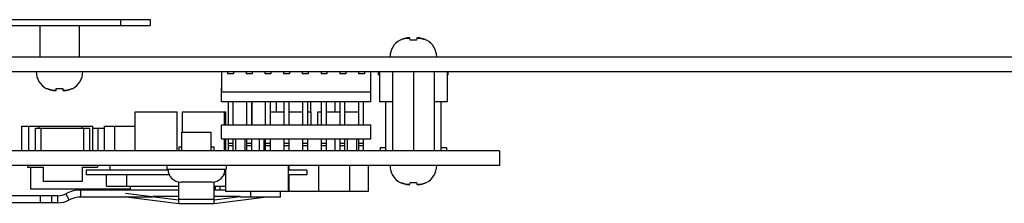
# Model space of a CAD drawing. Header units: inches. Extents: x 0.2 to 16.8, y 0.1 to 10.8.
# Tile 10 of 19: x 8.777 to 11.27, y 8.276 to 8.742. Entities that reach past the tile are written whole.
import ezdxf

# ---------------------------------------------------------------- set-up
doc = ezdxf.new("R2010")
doc.units = ezdxf.units.IN
doc.header["$LTSCALE"] = 0.935
doc.header["$MEASUREMENT"] = 0
doc.layers.get('0').update_dxf_attribs({"linetype": 'CONTINUOUS'})

msp = doc.modelspace()

# ---------------------------------------------------------------- linework, layer by layer
at = {"color": 7, "linetype": 'CONTINUOUS'}
for p, q in [((6.75519, 8.7417), (9.1072, 8.7417)), ((8.82851, 8.7267), (8.82851, 8.64721)), ((8.92749, 8.7267), (8.92749, 8.64721)), ((9.0322, 8.7417), (9.0322, 8.7267)), ((9.1072, 8.7417), (9.1072, 8.7267)), ((9.74144, 8.68992), (9.74043, 8.68992)), ((9.76507, 8.69424), (9.75368, 8.69424)), ((9.76562, 8.68992), (9.76497, 8.69507)), ((9.78198, 8.68992), (9.76562, 8.68992)), ((9.78263, 8.69507), (9.78198, 8.68992)), ((9.79392, 8.69424), (9.78252, 8.69424)), ((9.80717, 8.68992), (9.80615, 8.68992)), ((6.7816, 8.64721), (13.8334, 8.64721)), ((6.62978, 8.61001), (13.83884, 8.61001)), ((9.28804, 8.61001), (9.28804, 8.55781)), ((9.3031, 8.61001), (9.3031, 8.60401)), ((9.3181, 8.60401), (9.3031, 8.60401)), ((9.3181, 8.61001), (9.3181, 8.60401)), ((9.3505, 8.61001), (9.3505, 8.60401)), ((9.3655, 8.60401), (9.3505, 8.60401)), ((9.3655, 8.61001), (9.3655, 8.60401)), ((9.3979, 8.61001), (9.3979, 8.60401)), ((9.4129, 8.60401), (9.3979, 8.60401)), ((9.4129, 8.61001), (9.4129, 8.60401)), ((9.4453, 8.61001), (9.4453, 8.60401)), ((9.4603, 8.60401), (9.4453, 8.60401)), ((9.4603, 8.61001), (9.4603, 8.60401)), ((9.4927, 8.61001), (9.4927, 8.60401)), ((9.5077, 8.60401), (9.4927, 8.60401)), ((9.5077, 8.61001), (9.5077, 8.60401)), ((9.5401, 8.61001), (9.5401, 8.60401)), ((9.5551, 8.60401), (9.5401, 8.60401)), ((9.5551, 8.61001), (9.5551, 8.60401)), ((9.5875, 8.61001), (9.5875, 8.60401)), ((9.6025, 8.60401), (9.5875, 8.60401)), ((9.6025, 8.61001), (9.6025, 8.60401)), ((9.6349, 8.61001), (9.6349, 8.60401)), ((9.6499, 8.60401), (9.6349, 8.60401)), ((9.6499, 8.61001), (9.6499, 8.60401)), ((9.6658, 8.53298), (9.6658, 8.61001)), ((9.6853, 8.60161), (9.6853, 8.61001)), ((9.6883, 8.60161), (9.6853, 8.60161)), ((9.6883, 8.61001), (9.6883, 8.53321)), ((9.72065, 8.61001), (9.72065, 8.40923)), ((9.7738, 8.61001), (9.7738, 8.40923)), ((9.82695, 8.61001), (9.82695, 8.40923)), ((9.8593, 8.61001), (9.8593, 8.53321)), ((9.8623, 8.60161), (9.8593, 8.60161)), ((9.8623, 8.60161), (9.8623, 8.61001)), ((8.84463, 8.56731), (8.84564, 8.56731)), ((8.85788, 8.56299), (8.86927, 8.56299)), ((8.86917, 8.56216), (8.86982, 8.56731)), ((8.86982, 8.56731), (8.88618, 8.56731)), ((8.88618, 8.56731), (8.88683, 8.56216)), ((8.88672, 8.56299), (8.89812, 8.56299)), ((8.91035, 8.56731), (8.91137, 8.56731)), ((9.2878, 8.53298), (9.2878, 8.56838)), ((9.28804, 8.56838), (9.2878, 8.56838)), ((9.6658, 8.55781), (9.28804, 8.55781)), ((9.6658, 8.53298), (9.2878, 8.53298)), ((9.30544, 8.47463), (9.30544, 8.53298)), ((9.31744, 8.47463), (9.31744, 8.53298)), ((9.35266, 8.47463), (9.35266, 8.53298)), ((9.36466, 8.47463), (9.36466, 8.53298)), ((9.3658, 8.47463), (9.3658, 8.53298)), ((9.39988, 8.47463), (9.39988, 8.53298)), ((9.41188, 8.47463), (9.41188, 8.53298)), ((9.42731, 8.50823), (9.42731, 8.53298)), ((9.4471, 8.47463), (9.4471, 8.53298)), ((9.4591, 8.47463), (9.4591, 8.53298)), ((9.49432, 8.47463), (9.49432, 8.53298)), ((9.50632, 8.47463), (9.50632, 8.53298)), ((9.51429, 8.50823), (9.51429, 8.53298)), ((9.54154, 8.47463), (9.54154, 8.53298)), ((9.55354, 8.47463), (9.55354, 8.53298)), ((9.5758, 8.50823), (9.5758, 8.53298)), ((9.58876, 8.47463), (9.58876, 8.53298)), ((9.60076, 8.47463), (9.60076, 8.53298)), ((9.63598, 8.47463), (9.63598, 8.53298)), ((9.64798, 8.47463), (9.64798, 8.53298)), ((9.72065, 8.53321), (9.6883, 8.53321)), ((9.7042, 8.40923), (9.7042, 8.53321)), ((9.8593, 8.53321), (9.82695, 8.53321)), ((9.844, 8.40923), (9.844, 8.53321)), ((9.0697, 8.40923), (9.0697, 8.50823)), ((9.0697, 8.50823), (9.1759, 8.50823)), ((9.1759, 8.40923), (9.1759, 8.50823)), ((9.1897, 8.45663), (9.1897, 8.50823)), ((9.1897, 8.50823), (9.2989, 8.50823)), ((9.2959, 8.47463), (9.2959, 8.50823)), ((9.2989, 8.47463), (9.2989, 8.50823)), ((9.41188, 8.50823), (9.4471, 8.50823)), ((9.4591, 8.50823), (9.49432, 8.50823)), ((9.50632, 8.50823), (9.5149, 8.50823)), ((9.5149, 8.47463), (9.5149, 8.50823)), ((9.5317, 8.47463), (9.5317, 8.50823)), ((9.5317, 8.50823), (9.54154, 8.50823)), ((9.55354, 8.50823), (9.58876, 8.50823)), ((9.60076, 8.50823), (9.63598, 8.50823)), ((8.7826, 8.40923), (8.7826, 8.47103)), ((8.7826, 8.47103), (8.962, 8.47103)), ((8.8, 8.40923), (8.8, 8.47103)), ((8.8168, 8.40923), (8.8168, 8.46623)), ((8.8168, 8.46623), (8.9548, 8.46623)), ((8.8267, 8.46623), (8.8267, 8.47103)), ((8.8318, 8.40923), (8.8318, 8.46623)), ((8.9353, 8.46623), (8.9353, 8.47103)), ((8.9398, 8.40923), (8.9398, 8.46623)), ((8.9548, 8.40923), (8.9548, 8.46623)), ((8.962, 8.40923), (8.962, 8.47103)), ((8.962, 8.46623), (8.99152, 8.46623)), ((8.9758, 8.40923), (8.9758, 8.46623)), ((8.99152, 8.40923), (8.99152, 8.47103)), ((8.99152, 8.47103), (9.0697, 8.47103)), ((9.01822, 8.40923), (9.01822, 8.47103)), ((9.1873, 8.40923), (9.1873, 8.45663)), ((9.1873, 8.45663), (9.2623, 8.45663)), ((9.2623, 8.40923), (9.2623, 8.45663)), ((9.2878, 8.43923), (9.2878, 8.47463)), ((9.2878, 8.47463), (9.6658, 8.47463)), ((9.6658, 8.43923), (9.6658, 8.47463)), ((9.2878, 8.43923), (9.6658, 8.43923)), ((9.2959, 8.40923), (9.2959, 8.43923)), ((9.2989, 8.40923), (9.2989, 8.43923)), ((9.30544, 8.40923), (9.30544, 8.43923)), ((9.31744, 8.42723), (9.30544, 8.42723)), ((9.31744, 8.40923), (9.31744, 8.43923)), ((9.32331, 8.43923), (9.32331, 8.40923)), ((9.34709, 8.43923), (9.34709, 8.40923)), ((9.35266, 8.40923), (9.35266, 8.43923)), ((9.36466, 8.42723), (9.35266, 8.42723)), ((9.36466, 8.40923), (9.36466, 8.43923)), ((9.38395, 8.40923), (9.38395, 8.43923)), ((9.39655, 8.40923), (9.39655, 8.43923)), ((9.39988, 8.40923), (9.39988, 8.43923)), ((9.41188, 8.42723), (9.39988, 8.42723)), ((9.41188, 8.40923), (9.41188, 8.43923)), ((9.4471, 8.40923), (9.4471, 8.43923)), ((9.4591, 8.42723), (9.4471, 8.42723)), ((9.4591, 8.40923), (9.4591, 8.43923)), ((9.49432, 8.40923), (9.49432, 8.43923)), ((9.50632, 8.42723), (9.49432, 8.42723)), ((9.50632, 8.40923), (9.50632, 8.43923)), ((9.54154, 8.40923), (9.54154, 8.43923)), ((9.55354, 8.42723), (9.54154, 8.42723)), ((9.55354, 8.40923), (9.55354, 8.43923)), ((9.5758, 8.40923), (9.5758, 8.43923)), ((9.58876, 8.40923), (9.58876, 8.43923)), ((9.60076, 8.42723), (9.58876, 8.42723)), ((9.60076, 8.40923), (9.60076, 8.43923)), ((9.60651, 8.43923), (9.60651, 8.40923)), ((9.63029, 8.43923), (9.63029, 8.40923)), ((9.63598, 8.40923), (9.63598, 8.43923)), ((9.64798, 8.42723), (9.63598, 8.42723)), ((9.64798, 8.40923), (9.64798, 8.43923)), ((9.9916, 8.40923), (6.4372, 8.40923)), ((9.31744, 8.42123), (9.30544, 8.42123)), ((9.36466, 8.42123), (9.35266, 8.42123)), ((9.41188, 8.42123), (9.39988, 8.42123)), ((9.4591, 8.42123), (9.4471, 8.42123)), ((9.50632, 8.42123), (9.49432, 8.42123)), ((9.55354, 8.42123), (9.54154, 8.42123)), ((9.60076, 8.42123), (9.58876, 8.42123)), ((9.64798, 8.42123), (9.63598, 8.42123)), ((9.6898, 8.41763), (9.6898, 8.40923)), ((9.6898, 8.41763), (9.7042, 8.41763)), ((9.844, 8.41763), (9.8578, 8.41763)), ((9.8578, 8.41763), (9.8578, 8.40923)), ((9.9916, 8.40923), (9.9916, 8.37143)), ((9.9916, 8.37143), (6.4516, 8.37143)), ((8.7973, 8.37143), (8.7973, 8.36723)), ((8.7973, 8.36723), (8.8363, 8.36723)), ((8.8048, 8.36723), (8.8048, 8.31143)), ((8.8363, 8.36723), (8.8363, 8.33123)), ((8.9353, 8.36723), (8.9353, 8.33123)), ((8.9353, 8.36723), (8.9743, 8.36723)), ((8.94564, 8.35943), (8.94564, 8.34767)), ((9.1529, 8.35943), (8.94564, 8.35943)), ((8.9743, 8.37143), (8.9743, 8.36723)), ((9.00564, 8.37143), (9.00564, 8.35943)), ((9.1498, 8.37143), (9.1498, 8.36243)), ((9.1498, 8.36243), (9.2998, 8.36243)), ((9.1528, 8.36243), (9.1528, 8.36183)), ((9.2968, 8.36183), (9.1528, 8.36183)), ((9.298, 8.35943), (9.2967, 8.35943)), ((9.2968, 8.36243), (9.2968, 8.36183)), ((9.298, 8.36243), (9.298, 8.30543)), ((9.2998, 8.37143), (9.2998, 8.36243)), ((9.457, 8.37143), (9.457, 8.30543)), ((9.50395, 8.35943), (9.457, 8.35943)), ((9.4588, 8.37143), (9.4588, 8.35943)), ((9.50395, 8.35943), (9.50395, 8.34767)), ((9.5338, 8.37143), (9.5338, 8.30543)), ((9.6118, 8.37143), (9.6118, 8.30543)), ((9.6598, 8.37143), (9.6598, 8.30543)), ((8.9353, 8.33123), (8.8363, 8.33123)), ((9.15606, 8.34767), (8.94564, 8.34767)), ((8.99724, 8.31947), (8.99724, 8.34767)), ((9.04824, 8.31947), (9.04824, 8.34767)), ((9.1798, 8.27561), (9.1798, 8.32989)), ((9.2644, 8.32943), (9.1852, 8.32943)), ((9.2698, 8.27561), (9.2698, 8.32989)), ((9.298, 8.34767), (9.29353, 8.34767)), ((9.50395, 8.34767), (9.457, 8.34767)), ((9.4588, 8.34767), (9.4588, 8.30543)), ((9.74043, 8.32872), (9.74144, 8.32872)), ((9.76497, 8.32357), (9.76562, 8.32872)), ((9.76562, 8.32872), (9.78198, 8.32872)), ((9.78198, 8.32872), (9.78263, 8.32357)), ((9.80615, 8.32872), (9.80717, 8.32872)), ((9.0568, 8.31143), (8.8048, 8.31143)), ((8.93158, 8.29134), (8.93158, 8.30934)), ((9.1798, 8.30934), (8.93158, 8.30934)), ((8.99724, 8.31947), (9.1798, 8.31947)), ((9.0568, 8.31947), (9.0568, 8.31143)), ((9.2698, 8.31947), (9.298, 8.31947)), ((9.298, 8.30934), (9.2698, 8.30934)), ((9.2722, 8.31947), (9.2722, 8.30963)), ((9.2839, 8.31947), (9.2839, 8.30963)), ((9.6598, 8.30543), (9.298, 8.30543)), ((9.36214, 8.29134), (9.36214, 8.30543)), ((9.43714, 8.29134), (9.43714, 8.30543)), ((9.75368, 8.3244), (9.76507, 8.3244)), ((9.78252, 8.3244), (9.79392, 8.3244)), ((8.87397, 8.29494), (6.6958, 8.29494)), ((8.8288, 8.29494), (8.8288, 8.27694)), ((8.8588, 8.27694), (8.8588, 8.29494)), ((8.87397, 8.27694), (8.87397, 8.29494)), ((8.90278, 8.28414), (8.89431, 8.30002)), ((9.05378, 8.29134), (9.1798, 8.27562)), ((9.11423, 8.29134), (9.11421, 8.29279)), ((9.1798, 8.29279), (9.11421, 8.29279)), ((9.17963, 8.28462), (9.17963, 8.28461)), ((9.2698, 8.28521), (9.1798, 8.28521)), ((9.33538, 8.29279), (9.2698, 8.29279)), ((9.2698, 8.27562), (9.39581, 8.29134)), ((9.26997, 8.28463), (9.33538, 8.29279)), ((9.26997, 8.28462), (9.26997, 8.28461)), ((9.33537, 8.29134), (9.33538, 8.29279)), ((9.1798, 8.27561), (9.2698, 8.27561))]:
    msp.add_line(p, q, dxfattribs=at)
at = {"color": 3, "linetype": 'CONTINUOUS'}
for p, q in [((7.21359, 8.7267), (9.1072, 8.7267)), ((9.1798, 8.41823), (9.1798, 8.40923)), ((9.1873, 8.41823), (9.1798, 8.41823)), ((9.2698, 8.41823), (9.2623, 8.41823)), ((9.2698, 8.40923), (9.2698, 8.41823)), ((9.0448, 8.30145), (9.17963, 8.28463)), ((8.87397, 8.27694), (6.6958, 8.27694)), ((9.11423, 8.29134), (8.93158, 8.29134)), ((9.43714, 8.29134), (9.33537, 8.29134))]:
    msp.add_line(p, q, dxfattribs=at)
at = {"color": 7, "linetype": 'CONTINUOUS'}
for centre, radius, start, end in [((9.76309, 8.64721), 0.04835, 117.95497, 180), ((9.78451, 8.64721), 0.04835, 0, 62.04503), ((8.86729, 8.61001), 0.04835, 180, 242.04503), ((8.88871, 8.61001), 0.04835, 297.95497, 360), ((9.1852, 8.36183), 0.0324, 180, 270), ((9.2644, 8.36183), 0.0324, 270, 360), ((9.76309, 8.37143), 0.04835, 180, 242.04503), ((9.78451, 8.37143), 0.04835, 297.95497, 360), ((8.93158, 8.23013), 0.07921, 90, 118.06948), ((8.87397, 8.33815), 0.04321, 270, 298.06948)]:
    msp.add_arc(centre, radius, start, end, dxfattribs=at)
at = {"color": 3, "linetype": 'CONTINUOUS'}
for centre, start, end in [((8.87397, 8.33815), 270, 298.06948), ((8.93158, 8.23013), 90, 118.06948)]:
    msp.add_arc(centre, 0.06121, start, end, dxfattribs=at)
at = {"color": 7, "linetype": 'CONTINUOUS'}
for points in [[(9.7443, 8.69125), (9.74333, 8.69084), (9.74238, 8.69039), (9.74144, 8.68992)], [(9.747, 8.69232), (9.74656, 8.69216), (9.74613, 8.692), (9.7457, 8.69183)], [(9.74945, 8.69314), (9.74915, 8.69305), (9.74885, 8.69295), (9.74855, 8.69285)], [(9.75106, 8.6936), (9.75052, 8.69346), (9.74998, 8.6933), (9.74945, 8.69314)], [(9.75166, 8.69376), (9.75146, 8.69371), (9.75126, 8.69366), (9.75106, 8.6936)], [(9.75368, 8.69424), (9.753, 8.69409), (9.75233, 8.69393), (9.75166, 8.69376)], [(9.75524, 8.69456), (9.75472, 8.69446), (9.7542, 8.69435), (9.75368, 8.69424)], [(9.75639, 8.69479), (9.75601, 8.69471), (9.75563, 8.69464), (9.75524, 8.69456)], [(9.75667, 8.69484), (9.75658, 8.69482), (9.75649, 8.6948), (9.75639, 8.69479)], [(9.75798, 8.69507), (9.75754, 8.69499), (9.7571, 8.69492), (9.75667, 8.69484)], [(9.75908, 8.69518), (9.75871, 8.69515), (9.75835, 8.69511), (9.75798, 8.69507)], [(9.75957, 8.69523), (9.75941, 8.69522), (9.75925, 8.6952), (9.75908, 8.69518)], [(9.76019, 8.69528), (9.75998, 8.69527), (9.75978, 8.69525), (9.75957, 8.69523)], [(9.76084, 8.69534), (9.76062, 8.69532), (9.7604, 8.6953), (9.76019, 8.69528)], [(9.76129, 8.69537), (9.76114, 8.69536), (9.76099, 8.69535), (9.76084, 8.69534)], [(9.76239, 8.69543), (9.76202, 8.69541), (9.76166, 8.69539), (9.76129, 8.69537)], [(9.76303, 8.69537), (9.76281, 8.69539), (9.7626, 8.69541), (9.76239, 8.69543)], [(9.76329, 8.69534), (9.7632, 8.69535), (9.76312, 8.69536), (9.76303, 8.69537)], [(9.78457, 8.69537), (9.78448, 8.69536), (9.78439, 8.69535), (9.7843, 8.69533)], [(9.78521, 8.69543), (9.78499, 8.69541), (9.78478, 8.69539), (9.78457, 8.69537)], [(9.7863, 8.69537), (9.78594, 8.69539), (9.78557, 8.69541), (9.78521, 8.69543)], [(9.78676, 8.69534), (9.78661, 8.69535), (9.78646, 8.69536), (9.7863, 8.69537)], [(9.78741, 8.69528), (9.78719, 8.6953), (9.78698, 8.69532), (9.78676, 8.69534)], [(9.78802, 8.69523), (9.78782, 8.69525), (9.78761, 8.69527), (9.78741, 8.69528)], [(9.78851, 8.69518), (9.78835, 8.6952), (9.78819, 8.69522), (9.78802, 8.69523)], [(9.78962, 8.69507), (9.78925, 8.69511), (9.78888, 8.69515), (9.78851, 8.69518)], [(9.79093, 8.69484), (9.79049, 8.69492), (9.79005, 8.69499), (9.78962, 8.69507)], [(9.79121, 8.69479), (9.79111, 8.6948), (9.79102, 8.69482), (9.79093, 8.69484)], [(9.79235, 8.69456), (9.79197, 8.69464), (9.79159, 8.69471), (9.79121, 8.69479)], [(9.79392, 8.69424), (9.7934, 8.69435), (9.79288, 8.69446), (9.79235, 8.69456)], [(9.79392, 8.69424), (9.79459, 8.69409), (9.79526, 8.69393), (9.79593, 8.69376)], [(9.79654, 8.6936), (9.79633, 8.69366), (9.79613, 8.69371), (9.79593, 8.69376)], [(9.79654, 8.6936), (9.79707, 8.69346), (9.79761, 8.6933), (9.79815, 8.69314)], [(9.79905, 8.69285), (9.79875, 8.69295), (9.79845, 8.69305), (9.79815, 8.69314)], [(9.8006, 8.69232), (9.80008, 8.69251), (9.79957, 8.69268), (9.79905, 8.69285)], [(9.8033, 8.69125), (9.80283, 8.69145), (9.80237, 8.69164), (9.8019, 8.69183)], [(8.8485, 8.56598), (8.84896, 8.56578), (8.84943, 8.56558), (8.8499, 8.5654)], [(8.8512, 8.56491), (8.85171, 8.56472), (8.85223, 8.56454), (8.85275, 8.56437)], [(8.85275, 8.56437), (8.85305, 8.56428), (8.85335, 8.56418), (8.85365, 8.56409)], [(8.85526, 8.56362), (8.85472, 8.56377), (8.85418, 8.56393), (8.85365, 8.56409)], [(8.85526, 8.56362), (8.85546, 8.56357), (8.85566, 8.56352), (8.85586, 8.56347)], [(8.85788, 8.56299), (8.8572, 8.56313), (8.85653, 8.56329), (8.85586, 8.56347)], [(8.85788, 8.56299), (8.8584, 8.56287), (8.85892, 8.56277), (8.85944, 8.56266)], [(8.85944, 8.56266), (8.85982, 8.56259), (8.86021, 8.56251), (8.86059, 8.56244)], [(8.86059, 8.56244), (8.86068, 8.56243), (8.86078, 8.56241), (8.86087, 8.56239)], [(8.86087, 8.56239), (8.8613, 8.56231), (8.86174, 8.56223), (8.86218, 8.56216)], [(8.86218, 8.56216), (8.86255, 8.56212), (8.86291, 8.56208), (8.86328, 8.56204)], [(8.86328, 8.56204), (8.86344, 8.56203), (8.86361, 8.56201), (8.86377, 8.562)], [(8.86377, 8.562), (8.86398, 8.56198), (8.86418, 8.56196), (8.86439, 8.56194)], [(8.86439, 8.56194), (8.8646, 8.56192), (8.86482, 8.56191), (8.86503, 8.56189)], [(8.86503, 8.56189), (8.86519, 8.56188), (8.86534, 8.56187), (8.86549, 8.56186)], [(8.86549, 8.56186), (8.86586, 8.56184), (8.86622, 8.56181), (8.86659, 8.5618)], [(8.86659, 8.5618), (8.8668, 8.56181), (8.86701, 8.56184), (8.86723, 8.56186)], [(8.86723, 8.56186), (8.86732, 8.56187), (8.86741, 8.56188), (8.8675, 8.56189)], [(8.8885, 8.56189), (8.88859, 8.56188), (8.88868, 8.56187), (8.88877, 8.56186)], [(8.88877, 8.56186), (8.88898, 8.56184), (8.88919, 8.56181), (8.88941, 8.5618)], [(8.88941, 8.5618), (8.88977, 8.56181), (8.89014, 8.56184), (8.8905, 8.56186)], [(8.8905, 8.56186), (8.89066, 8.56187), (8.89081, 8.56188), (8.89096, 8.56189)], [(8.89096, 8.56189), (8.89118, 8.56191), (8.89139, 8.56192), (8.89161, 8.56194)], [(8.89161, 8.56194), (8.89181, 8.56196), (8.89202, 8.56198), (8.89222, 8.562)], [(8.89222, 8.562), (8.89239, 8.56201), (8.89255, 8.56203), (8.89271, 8.56204)], [(8.89271, 8.56204), (8.89308, 8.56208), (8.89345, 8.56212), (8.89382, 8.56216)], [(8.89382, 8.56216), (8.89425, 8.56223), (8.89469, 8.56231), (8.89513, 8.56239)], [(8.89513, 8.56239), (8.89522, 8.56241), (8.89531, 8.56242), (8.8954, 8.56244)], [(8.8954, 8.56244), (8.89579, 8.56251), (8.89617, 8.56259), (8.89655, 8.56266)], [(8.89655, 8.56266), (8.89708, 8.56277), (8.8976, 8.56287), (8.89812, 8.56299)], [(8.89812, 8.56299), (8.89879, 8.56313), (8.89946, 8.56329), (8.90013, 8.56347)], [(8.90013, 8.56347), (8.90033, 8.56352), (8.90053, 8.56357), (8.90074, 8.56362)], [(8.90074, 8.56362), (8.90127, 8.56377), (8.90181, 8.56393), (8.90235, 8.56409)], [(8.90235, 8.56409), (8.90265, 8.56418), (8.90295, 8.56428), (8.90325, 8.56437)], [(8.9048, 8.56491), (8.90523, 8.56507), (8.90567, 8.56523), (8.9061, 8.5654)], [(8.9075, 8.56598), (8.90846, 8.56639), (8.90942, 8.56683), (8.91035, 8.56731)], [(9.7443, 8.32739), (9.74476, 8.32719), (9.74523, 8.327), (9.7457, 8.32681)], [(9.747, 8.32632), (9.74751, 8.32613), (9.74803, 8.32596), (9.74855, 8.32579)], [(9.8006, 8.32632), (9.80103, 8.32648), (9.80147, 8.32664), (9.8019, 8.32681)], [(9.8033, 8.32739), (9.80426, 8.3278), (9.80522, 8.32825), (9.80615, 8.32872)], [(9.74855, 8.32579), (9.74885, 8.32569), (9.74915, 8.32559), (9.74945, 8.3255)], [(9.75106, 8.32504), (9.75052, 8.32518), (9.74998, 8.32534), (9.74945, 8.3255)], [(9.75106, 8.32504), (9.75126, 8.32498), (9.75146, 8.32493), (9.75166, 8.32488)], [(9.75368, 8.3244), (9.753, 8.32455), (9.75233, 8.32471), (9.75166, 8.32488)], [(9.75368, 8.3244), (9.7542, 8.32429), (9.75472, 8.32418), (9.75524, 8.32408)], [(9.75524, 8.32408), (9.75562, 8.324), (9.75601, 8.32393), (9.75639, 8.32386)], [(9.75639, 8.32386), (9.75648, 8.32384), (9.75658, 8.32382), (9.75667, 8.3238)], [(9.75667, 8.3238), (9.7571, 8.32372), (9.75754, 8.32365), (9.75798, 8.32357)], [(9.75798, 8.32357), (9.75835, 8.32353), (9.75871, 8.32349), (9.75908, 8.32346)], [(9.75908, 8.32346), (9.75924, 8.32344), (9.75941, 8.32342), (9.75957, 8.32341)], [(9.75957, 8.32341), (9.75978, 8.32339), (9.75998, 8.32337), (9.76019, 8.32336)], [(9.76019, 8.32336), (9.7604, 8.32334), (9.76062, 8.32332), (9.76083, 8.3233)], [(9.76083, 8.3233), (9.76099, 8.32329), (9.76114, 8.32328), (9.76129, 8.32327)], [(9.76129, 8.32327), (9.76166, 8.32325), (9.76202, 8.32323), (9.76239, 8.32321)], [(9.76239, 8.32321), (9.7626, 8.32323), (9.76281, 8.32325), (9.76303, 8.32327)], [(9.76303, 8.32327), (9.76312, 8.32328), (9.76321, 8.32329), (9.7633, 8.32331)], [(9.7843, 8.3233), (9.78439, 8.32329), (9.78448, 8.32328), (9.78457, 8.32327)], [(9.78457, 8.32327), (9.78478, 8.32325), (9.78499, 8.32323), (9.78521, 8.32321)], [(9.78521, 8.32321), (9.78557, 8.32323), (9.78594, 8.32325), (9.7863, 8.32327)], [(9.7863, 8.32327), (9.78646, 8.32328), (9.78661, 8.32329), (9.78676, 8.3233)], [(9.78676, 8.3233), (9.78698, 8.32332), (9.78719, 8.32334), (9.78741, 8.32336)], [(9.78741, 8.32336), (9.78761, 8.32337), (9.78782, 8.32339), (9.78802, 8.32341)], [(9.78802, 8.32341), (9.78819, 8.32342), (9.78835, 8.32344), (9.78851, 8.32346)], [(9.78851, 8.32346), (9.78888, 8.32349), (9.78925, 8.32353), (9.78962, 8.32357)], [(9.78962, 8.32357), (9.79005, 8.32365), (9.79049, 8.32372), (9.79093, 8.3238)], [(9.79093, 8.3238), (9.79102, 8.32382), (9.79111, 8.32384), (9.7912, 8.32385)], [(9.7912, 8.32385), (9.79159, 8.32393), (9.79197, 8.324), (9.79235, 8.32408)], [(9.79235, 8.32408), (9.79288, 8.32418), (9.7934, 8.32429), (9.79392, 8.3244)], [(9.79392, 8.3244), (9.79459, 8.32455), (9.79526, 8.32471), (9.79593, 8.32488)], [(9.79593, 8.32488), (9.79613, 8.32493), (9.79633, 8.32498), (9.79654, 8.32504)], [(9.79654, 8.32504), (9.79707, 8.32518), (9.79761, 8.32534), (9.79815, 8.3255)], [(9.79815, 8.3255), (9.79845, 8.32559), (9.79875, 8.32569), (9.79905, 8.32579)]]:
    msp.add_open_spline(points, degree=3, dxfattribs=at)
for points, knots in [([(9.7457, 8.69183), (9.74524, 8.69165), (9.74477, 8.69146), (9.74431, 8.69126), (9.7443, 8.69125)], [0, 0, 0, 0, 0.9780006, 1, 1, 1, 1]), ([(9.74855, 8.69285), (9.74804, 8.69269), (9.74752, 8.69251), (9.74701, 8.69232), (9.747, 8.69232)], [0, 0, 0, 0, 0.9815704, 1, 1, 1, 1]), ([(9.76497, 8.69507), (9.76475, 8.69511), (9.76432, 8.69519), (9.76376, 8.69527), (9.76342, 8.69532), (9.76329, 8.69534)], [0, 0, 0, 0, 0.3890002, 0.775507, 1, 1, 1, 1]), ([(9.7843, 8.69533), (9.78417, 8.69532), (9.78383, 8.69527), (9.78327, 8.69519), (9.78284, 8.69511), (9.78263, 8.69507)], [0, 0, 0, 0, 0.2242538, 0.6115216, 1, 1, 1, 1]), ([(9.79905, 8.69285), (9.79956, 8.69269), (9.80007, 8.69251), (9.80059, 8.69232), (9.8006, 8.69232)], [0, 0, 0, 0, 0.9815721, 1, 1, 1, 1]), ([(9.8019, 8.69183), (9.80148, 8.69199), (9.80104, 8.69216), (9.80061, 8.69232), (9.8006, 8.69232)], [0, 0, 0, 0, 0.975451, 1, 1, 1, 1]), ([(9.8019, 8.69183), (9.80236, 8.69165), (9.80282, 8.69146), (9.80329, 8.69126), (9.8033, 8.69125)], [0, 0, 0, 0, 0.9780008, 1, 1, 1, 1]), ([(9.80615, 8.68992), (9.80523, 8.69039), (9.80427, 8.69083), (9.80331, 8.69125), (9.8033, 8.69125)], [0, 0, 0, 0, 0.9883037, 1, 1, 1, 1]), ([(8.84564, 8.56731), (8.84657, 8.56684), (8.84752, 8.5664), (8.84849, 8.56598), (8.8485, 8.56598)], [0, 0, 0, 0, 0.9883037, 1, 1, 1, 1]), ([(8.8499, 8.5654), (8.84944, 8.56558), (8.84897, 8.56577), (8.84851, 8.56597), (8.8485, 8.56598)], [0, 0, 0, 0, 0.9780008, 1, 1, 1, 1]), ([(8.8499, 8.5654), (8.85032, 8.56523), (8.85075, 8.56507), (8.85119, 8.56491), (8.8512, 8.56491)], [0, 0, 0, 0, 0.975451, 1, 1, 1, 1]), ([(8.85275, 8.56437), (8.85224, 8.56454), (8.85172, 8.56472), (8.85121, 8.5649), (8.8512, 8.56491)], [0, 0, 0, 0, 0.9815721, 1, 1, 1, 1]), ([(8.8675, 8.56189), (8.86762, 8.56191), (8.86797, 8.56195), (8.86852, 8.56204), (8.86895, 8.56212), (8.86917, 8.56216)], [0, 0, 0, 0, 0.2242538, 0.6115216, 1, 1, 1, 1]), ([(8.88683, 8.56216), (8.88704, 8.56212), (8.88748, 8.56204), (8.88803, 8.56195), (8.88838, 8.56191), (8.8885, 8.56189)], [0, 0, 0, 0, 0.3890002, 0.775507, 1, 1, 1, 1]), ([(8.90325, 8.56437), (8.90376, 8.56454), (8.90427, 8.56472), (8.90479, 8.5649), (8.9048, 8.56491)], [0, 0, 0, 0, 0.9815704, 1, 1, 1, 1]), ([(8.9061, 8.5654), (8.90656, 8.56558), (8.90702, 8.56577), (8.90749, 8.56597), (8.9075, 8.56598)], [0, 0, 0, 0, 0.9780006, 1, 1, 1, 1]), ([(9.74144, 8.32872), (9.74237, 8.32825), (9.74332, 8.32781), (9.74429, 8.32739), (9.7443, 8.32739)], [0, 0, 0, 0, 0.9883037, 1, 1, 1, 1]), ([(9.7457, 8.32681), (9.74524, 8.32699), (9.74477, 8.32718), (9.74431, 8.32738), (9.7443, 8.32739)], [0, 0, 0, 0, 0.9780008, 1, 1, 1, 1]), ([(9.7457, 8.32681), (9.74612, 8.32665), (9.74655, 8.32648), (9.74699, 8.32632), (9.747, 8.32632)], [0, 0, 0, 0, 0.975451, 1, 1, 1, 1]), ([(9.74855, 8.32579), (9.74804, 8.32595), (9.74752, 8.32613), (9.74701, 8.32632), (9.747, 8.32632)], [0, 0, 0, 0, 0.9815721, 1, 1, 1, 1]), ([(9.79905, 8.32579), (9.79956, 8.32595), (9.80007, 8.32613), (9.80059, 8.32632), (9.8006, 8.32632)], [0, 0, 0, 0, 0.9815704, 1, 1, 1, 1]), ([(9.8019, 8.32681), (9.80236, 8.32699), (9.80282, 8.32718), (9.80329, 8.32738), (9.8033, 8.32739)], [0, 0, 0, 0, 0.9780006, 1, 1, 1, 1]), ([(9.7633, 8.32331), (9.76342, 8.32332), (9.76377, 8.32337), (9.76432, 8.32345), (9.76475, 8.32353), (9.76497, 8.32357)], [0, 0, 0, 0, 0.2242538, 0.6115216, 1, 1, 1, 1]), ([(9.78263, 8.32357), (9.78284, 8.32353), (9.78328, 8.32345), (9.78383, 8.32337), (9.78418, 8.32332), (9.7843, 8.3233)], [0, 0, 0, 0, 0.3890002, 0.775507, 1, 1, 1, 1])]:
    msp.add_open_spline(points, degree=3, knots=knots, dxfattribs=at)

doc.saveas('drawing.dxf')
